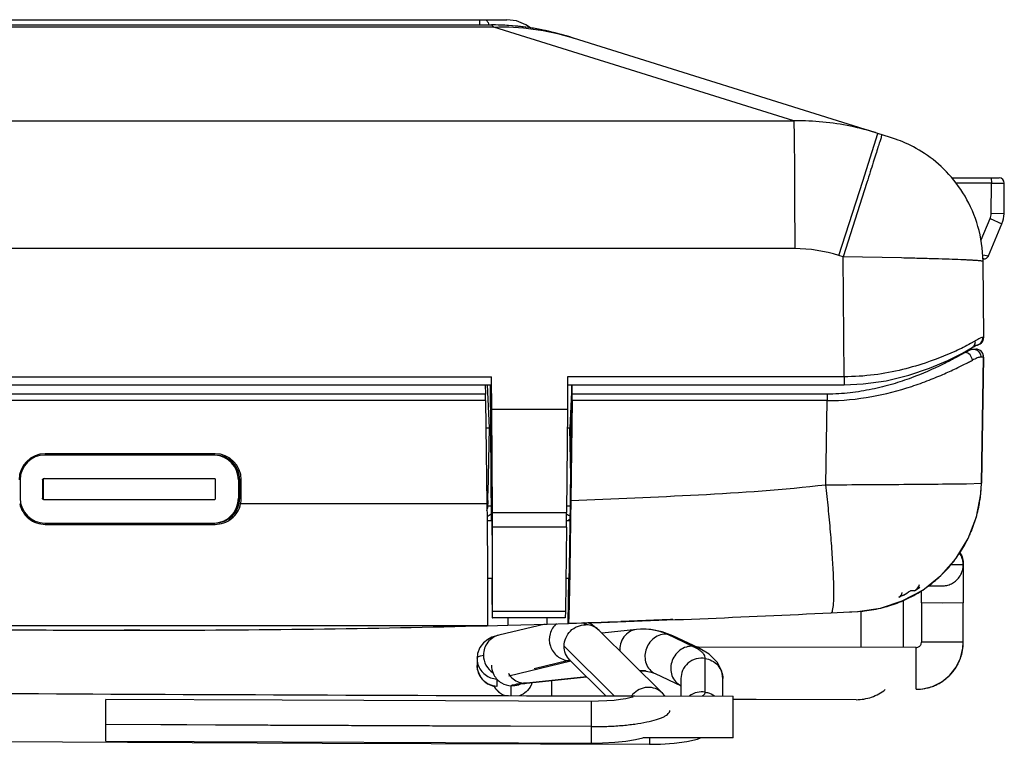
# Model space of a CAD drawing. Header units: inches. Extents: x 0 to 17, y 0 to 11.
# Tile 2 of 30: x 4.924 to 5.671, y 1.521 to 2.07. Entities that reach past the tile are written whole.
import ezdxf

# ---------------------------------------------------------------- set-up
doc = ezdxf.new("R2010")
doc.units = ezdxf.units.IN
doc.header["$LTSCALE"] = 0.935
doc.header["$MEASUREMENT"] = 0
doc.layers.get('0').update_dxf_attribs({"linetype": 'CONTINUOUS'})

msp = doc.modelspace()

# ---------------------------------------------------------------- linework, layer by layer
at = {"color": 7, "linetype": 'CONTINUOUS'}
for p, q in [((4.69929, 2.07033), (5.29331, 2.07033)), ((5.27261, 2.07033), (5.27273, 2.06636)), ((4.71827, 2.06636), (5.28171, 2.06636)), ((5.28362, 2.06476), (4.7186, 2.06476)), ((5.28171, 2.06636), (5.28259, 2.06567)), ((5.51113, 1.99357), (5.28362, 2.06476)), ((5.32264, 2.06208), (5.32238, 2.06213)), ((5.34409, 2.05634), (5.34048, 2.05746)), ((5.34271, 2.05677), (5.34409, 2.05633)), ((5.57356, 1.98453), (5.34409, 2.05634)), ((4.50257, 1.99357), (5.51113, 1.99357)), ((5.5636, 1.9479), (5.57503, 1.98406)), ((5.5837, 1.98127), (5.57503, 1.98406)), ((5.63122, 1.9503), (5.66697, 1.9503)), ((5.66107, 1.9503), (5.6611, 1.94633)), ((5.54545, 1.89138), (5.5636, 1.9479)), ((5.56665, 1.94692), (5.54855, 1.89038)), ((5.6611, 1.94633), (5.63442, 1.94633)), ((5.6609, 1.92316), (5.6611, 1.94633)), ((5.6611, 1.94633), (5.67094, 1.9463)), ((5.67073, 1.92307), (5.67094, 1.9463)), ((5.67094, 1.9463), (5.67094, 1.94633)), ((5.67073, 1.92307), (5.6609, 1.92316)), ((5.65331, 1.90322), (5.66012, 1.9194)), ((5.65894, 1.89123), (5.66918, 1.91555)), ((5.66012, 1.9194), (5.66918, 1.91555)), ((5.51187, 1.89664), (4.50332, 1.89664)), ((5.54855, 1.89038), (5.54545, 1.89138)), ((5.54936, 1.79941), (5.54855, 1.89038)), ((5.59299, 1.88952), (5.54855, 1.89038)), ((5.65462, 1.89189), (5.65894, 1.89123)), ((5.65528, 1.8888), (5.65476, 1.8888)), ((5.65532, 1.82933), (5.6548, 1.88697)), ((5.64845, 1.82635), (5.64537, 1.82458)), ((5.65475, 1.82933), (5.65532, 1.82933)), ((5.64653, 1.82154), (5.64653, 1.82154)), ((4.73338, 1.79336), (5.28174, 1.79336)), ((4.73344, 1.79941), (5.28178, 1.79941)), ((5.27856, 1.79336), (5.27998, 1.76077)), ((5.2809, 1.79335), (5.28163, 1.69001)), ((5.28193, 1.77449), (5.28175, 1.79941)), ((5.33954, 1.79941), (5.33937, 1.77449)), ((5.33944, 1.79336), (5.54931, 1.79336)), ((5.54936, 1.79941), (5.33951, 1.79941)), ((5.34274, 1.79336), (5.34132, 1.76074)), ((5.54936, 1.79941), (5.54931, 1.79336)), ((5.3394, 1.77449), (5.28189, 1.77449)), ((5.28245, 1.69648), (5.28193, 1.77449)), ((5.33937, 1.77449), (5.3388, 1.69648)), ((5.34188, 1.76074), (5.34264, 1.77792)), ((5.27763, 1.76074), (5.27998, 1.76077)), ((5.27998, 1.76077), (5.27912, 1.71106)), ((5.27995, 1.76078), (5.28113, 1.76079)), ((5.33927, 1.76077), (5.34132, 1.76074)), ((5.34132, 1.76074), (5.34188, 1.76074)), ((5.34197, 1.72361), (5.34132, 1.76074)), ((5.3422, 1.74262), (5.34188, 1.76074)), ((5.34188, 1.76074), (5.34241, 1.76073)), ((5.07188, 1.74), (4.94293, 1.74)), ((4.92408, 1.72116), (4.92408, 1.70727)), ((4.94096, 1.72116), (4.94096, 1.70727)), ((4.94154, 1.72116), (4.94096, 1.72116)), ((4.94154, 1.72116), (4.94154, 1.70727)), ((4.94195, 1.72215), (5.07148, 1.72215)), ((5.07247, 1.70727), (5.07247, 1.72116)), ((5.08975, 1.72116), (5.09073, 1.72116)), ((5.08975, 1.72116), (5.08975, 1.70727)), ((5.09073, 1.70727), (5.09073, 1.72116)), ((5.27816, 1.71108), (5.27912, 1.71106)), ((4.94096, 1.70727), (4.94154, 1.70727)), ((4.94195, 1.70628), (5.07148, 1.70628)), ((5.08975, 1.70727), (5.09073, 1.70727)), ((5.27901, 1.70548), (5.27873, 1.69967)), ((5.28245, 1.69648), (5.3388, 1.69648)), ((5.27838, 1.69332), (5.28161, 1.69535)), ((5.28199, 1.69001), (5.2784, 1.69001)), ((5.28199, 1.69001), (5.28232, 1.66819)), ((5.34154, 1.69001), (5.33875, 1.69001)), ((4.94293, 1.68842), (5.07188, 1.68842)), ((5.33871, 1.68541), (5.28251, 1.68541)), ((5.28258, 1.62163), (5.28251, 1.68541)), ((5.33871, 1.68541), (5.33788, 1.62163)), ((5.28232, 1.66819), (5.28229, 1.64636)), ((5.63905, 1.66137), (5.63976, 1.65667)), ((5.63888, 1.65665), (5.63, 1.65661)), ((5.63976, 1.65667), (5.63888, 1.65665)), ((5.63974, 1.65578), (5.63976, 1.65667)), ((5.63976, 1.65746), (5.63976, 1.65667)), ((5.63977, 1.65746), (5.63977, 1.65667)), ((5.63977, 1.65667), (5.63977, 1.62777)), ((5.63978, 1.65737), (5.63978, 1.65746)), ((5.28229, 1.64636), (5.27878, 1.64636)), ((5.34088, 1.64636), (5.33829, 1.64636)), ((5.60802, 1.62776), (5.60802, 1.63709)), ((5.61293, 1.64075), (5.62166, 1.64077)), ((5.62166, 1.64077), (5.6235, 1.64078)), ((5.6235, 1.64078), (5.62395, 1.64079)), ((5.59415, 1.62961), (5.59418, 1.59404)), ((5.28245, 1.61641), (5.28258, 1.62163)), ((5.28258, 1.62163), (5.33788, 1.62163)), ((5.33788, 1.62163), (5.33769, 1.61641)), ((5.56244, 1.59406), (5.56241, 1.62177)), ((5.62391, 1.62773), (5.60802, 1.62776)), ((5.60804, 1.62776), (5.60806, 1.59802)), ((5.63977, 1.62777), (5.62391, 1.62773)), ((5.63981, 1.59803), (5.63978, 1.62777)), ((5.33769, 1.61641), (5.28245, 1.61641)), ((5.32243, 1.61174), (5.28745, 1.60343)), ((5.35127, 1.61285), (5.3531, 1.61121)), ((5.35413, 1.61117), (5.35234, 1.61278)), ((5.41146, 1.55943), (5.3636, 1.60693)), ((5.39189, 1.60764), (5.36567, 1.60487)), ((5.3919, 1.60765), (5.39189, 1.60765)), ((5.40134, 1.60775), (5.40118, 1.60776)), ((5.40215, 1.60768), (5.40118, 1.60776)), ((5.28745, 1.60343), (5.28745, 1.60343)), ((5.41499, 1.60401), (5.41936, 1.60286)), ((5.43461, 1.59485), (5.41499, 1.60401)), ((5.43898, 1.5937), (5.41936, 1.60286)), ((5.37492, 1.55731), (5.33691, 1.59504)), ((5.43461, 1.59486), (5.43898, 1.5937)), ((5.4386, 1.5927), (5.43461, 1.59486)), ((5.43898, 1.59419), (5.43794, 1.59419)), ((5.43898, 1.59418), (5.43794, 1.59418)), ((5.6041, 1.59404), (5.43898, 1.59418)), ((5.43898, 1.5937), (5.43899, 1.5937)), ((5.60412, 1.5623), (5.6041, 1.59404)), ((5.60774, 1.59643), (5.60806, 1.59802)), ((5.63981, 1.59803), (5.60806, 1.59802)), ((5.6344, 1.59801), (5.62169, 1.598)), ((5.63919, 1.59802), (5.6344, 1.59801)), ((5.63981, 1.59803), (5.63919, 1.59802)), ((5.27081, 1.58596), (5.27081, 1.5803)), ((5.34031, 1.58411), (5.31411, 1.57788)), ((5.34127, 1.58447), (5.34125, 1.58449)), ((5.34127, 1.58447), (5.36861, 1.55733)), ((5.34136, 1.58429), (5.34145, 1.5843)), ((5.34136, 1.58429), (5.34145, 1.58429)), ((5.444, 1.56012), (5.44398, 1.58569)), ((5.63433, 1.579), (5.63773, 1.58599)), ((5.27113, 1.57715), (5.27081, 1.58029)), ((5.29491, 1.57261), (5.34196, 1.58379)), ((5.62949, 1.57289), (5.63433, 1.579)), ((5.28583, 1.57006), (5.28583, 1.56445)), ((5.30598, 1.56692), (5.35386, 1.57198)), ((5.30845, 1.56694), (5.35407, 1.57177)), ((5.3947, 1.57606), (5.39532, 1.57613)), ((5.39532, 1.57612), (5.39531, 1.57612)), ((5.39532, 1.57625), (5.39538, 1.57626)), ((5.39532, 1.57612), (5.39538, 1.57612)), ((5.39811, 1.5762), (5.39879, 1.57615)), ((5.39864, 1.57616), (5.39879, 1.57615)), ((5.39864, 1.57616), (5.39921, 1.57611)), ((5.40598, 1.57414), (5.4256, 1.56498)), ((5.42556, 1.57047), (5.42557, 1.55716)), ((5.45731, 1.55707), (5.45731, 1.57042)), ((5.62343, 1.56797), (5.62949, 1.57289)), ((5.29678, 1.55755), (5.29677, 1.56486)), ((5.30317, 1.5666), (5.30598, 1.56693)), ((5.30373, 1.56731), (5.30598, 1.56693)), ((5.30843, 1.56695), (5.30598, 1.56693)), ((5.30844, 1.56695), (5.30843, 1.56695)), ((5.32736, 1.56894), (5.32737, 1.55746)), ((5.60412, 1.5623), (5.60901, 1.56263)), ((5.60901, 1.56263), (5.61648, 1.5645)), ((5.61648, 1.5645), (5.62343, 1.56797)), ((4.98914, 1.523), (4.98911, 1.55456)), ((5.41146, 1.55943), (5.41145, 1.55944)), ((5.46528, 1.52532), (5.46525, 1.55704)), ((5.5585, 1.55439), (5.46525, 1.5545)), ((5.35761, 1.5214), (5.35759, 1.5531)), ((5.3576, 1.53392), (4.98913, 1.53546)), ((5.40179, 1.52553), (5.40179, 1.52054)), ((4.8766, 1.52286), (5.15319, 1.52145)), ((5.15319, 1.52145), (5.40179, 1.52054))]:
    msp.add_line(p, q, dxfattribs=at)
at = {"color": 6, "linetype": 'CONTINUOUS'}
for p, q in [((5.64116, 1.81786), (5.64023, 1.81786)), ((5.64116, 1.81786), (5.64372, 1.81926)), ((5.64372, 1.81926), (5.64572, 1.82007)), ((5.6445, 1.82035), (5.64928, 1.82035)), ((5.64572, 1.82007), (5.64681, 1.82032)), ((5.64681, 1.82032), (5.64729, 1.82035)), ((5.6514, 1.81996), (5.64928, 1.82035)), ((5.65523, 1.8143), (5.65487, 1.81644)), ((5.65523, 1.81431), (5.65313, 1.81431)), ((5.65523, 1.81431), (5.65355, 1.71869)), ((5.65356, 1.71868), (5.65523, 1.81431)), ((5.65523, 1.81431), (5.65523, 1.81431)), ((5.27704, 1.7934), (5.27722, 1.78631)), ((5.34176, 1.70709), (5.34282, 1.79336)), ((5.34302, 1.78631), (5.34301, 1.7934)), ((5.27722, 1.78631), (4.73796, 1.78631)), ((5.5366, 1.78631), (5.34302, 1.78631)), ((5.5366, 1.78631), (5.53662, 1.78135)), ((5.2773, 1.78135), (4.73792, 1.78135)), ((5.2773, 1.78135), (5.27826, 1.70297)), ((5.34298, 1.78135), (5.34205, 1.70557)), ((5.53662, 1.78135), (5.34298, 1.78135)), ((5.5355, 1.71743), (5.53662, 1.78135)), ((5.07208, 1.741), (4.94313, 1.741)), ((5.09192, 1.70727), (5.09192, 1.72116)), ((5.64227, 1.71829), (5.65356, 1.71868)), ((5.65356, 1.71868), (5.65355, 1.71869)), ((5.34205, 1.7056), (5.34186, 1.69131)), ((5.27826, 1.70296), (5.09145, 1.70296)), ((5.27826, 1.70297), (5.27839, 1.69133)), ((5.27839, 1.69133), (5.27875, 1.65126)), ((5.34084, 1.68998), (5.34085, 1.6914)), ((5.34116, 1.6914), (5.34114, 1.69001)), ((5.34154, 1.6914), (5.34116, 1.6914)), ((5.34184, 1.68988), (5.34126, 1.65274)), ((5.34127, 1.66819), (5.34154, 1.69084)), ((5.34186, 1.69131), (5.34184, 1.68988)), ((4.94312, 1.68743), (5.07207, 1.68743)), ((5.34078, 1.64438), (5.34127, 1.66819)), ((5.27875, 1.65126), (5.27876, 1.65031)), ((5.34125, 1.65207), (5.34116, 1.64732)), ((5.34126, 1.65274), (5.34125, 1.65207)), ((5.27876, 1.65031), (5.27879, 1.64525)), ((5.27879, 1.64525), (5.27879, 1.6443)), ((5.33999, 1.61227), (5.34041, 1.64633)), ((5.34114, 1.6462), (5.3411, 1.64413)), ((5.34116, 1.64732), (5.34114, 1.6462)), ((5.60276, 1.63694), (5.59963, 1.63694)), ((5.60276, 1.63694), (5.60692, 1.63969)), ((5.59086, 1.63214), (5.59123, 1.63234)), ((5.59123, 1.63214), (5.59086, 1.63214)), ((5.59112, 1.63229), (5.59105, 1.63224)), ((5.59435, 1.63378), (5.59123, 1.63214)), ((5.55334, 1.62104), (5.5601, 1.62139)), ((5.29414, 1.61641), (5.2942, 1.61094)), ((5.32398, 1.61179), (5.32404, 1.61641)), ((5.41771, 1.61511), (5.38003, 1.61371)), ((5.41938, 1.61519), (5.41771, 1.61511)), ((5.53955, 1.62034), (5.55334, 1.62104)), ((5.55339, 1.62104), (5.55517, 1.62113)), ((5.2786, 1.61053), (4.73504, 1.61053)), ((5.0031, 1.60746), (5.01491, 1.60746)), ((5.0031, 1.60708), (5.01491, 1.60708)), ((5.27849, 1.61053), (5.2942, 1.61094)), ((5.2942, 1.61094), (5.32398, 1.61179)), ((5.32398, 1.61179), (5.33999, 1.61227)), ((5.33999, 1.61227), (5.34012, 1.61227)), ((5.39056, 1.55727), (5.46525, 1.55704)), ((5.39056, 1.55719), (5.46525, 1.55704)), ((5.46528, 1.52532), (5.39672, 1.52555)), ((5.46528, 1.52532), (5.39672, 1.52547))]:
    msp.add_line(p, q, dxfattribs=at)
at = {"color": 7, "linetype": 'CONTINUOUS'}
for points in [[(5.31142, 2.06411), (5.3079, 2.06651), (5.30085, 2.06936), (5.29331, 2.07033)], [(5.30583, 2.06489), (5.3018, 2.06534), (5.29767, 2.06572), (5.29345, 2.06601), (5.28913, 2.06622), (5.28474, 2.06634), (5.28171, 2.06636)], [(5.3243, 2.06173), (5.32085, 2.06246), (5.31727, 2.06315), (5.31357, 2.06378), (5.30975, 2.06437), (5.30583, 2.06489)], [(5.32265, 2.06208), (5.32251, 2.06212), (5.32238, 2.06214)], [(5.34048, 2.05746), (5.33879, 2.05797), (5.33646, 2.05866), (5.33374, 2.05942), (5.33078, 2.06019), (5.32763, 2.06097), (5.3243, 2.06173)], [(5.6548, 1.88697), (5.65471, 1.89043), (5.65451, 1.89385), (5.65418, 1.89723), (5.65375, 1.90056), (5.65321, 1.90385), (5.65256, 1.9071), (5.65181, 1.91029), (5.65097, 1.91344), (5.65003, 1.91652), (5.649, 1.91955), (5.64788, 1.92252), (5.64668, 1.92542), (5.6454, 1.92826), (5.64404, 1.93104), (5.64261, 1.93375), (5.64111, 1.93639), (5.63955, 1.93896), (5.63792, 1.94146), (5.63623, 1.94389), (5.63449, 1.94625), (5.63269, 1.94853), (5.63084, 1.95075), (5.62895, 1.95289), (5.62701, 1.95495), (5.62504, 1.95694), (5.62303, 1.95886), (5.62098, 1.9607), (5.61892, 1.96246), (5.61683, 1.96415), (5.61472, 1.96575), (5.61261, 1.96728), (5.61049, 1.96873), (5.60837, 1.9701), (5.60626, 1.97139), (5.60415, 1.9726), (5.60207, 1.97374), (5.6, 1.9748), (5.59796, 1.9758), (5.59595, 1.97672), (5.59399, 1.97756), (5.59211, 1.97833), (5.59027, 1.97904), (5.58837, 1.97973), (5.58688, 1.98024), (5.58599, 1.98053), (5.5837, 1.98127)], [(5.65528, 1.8888), (5.65636, 1.88895), (5.65736, 1.88939), (5.6582, 1.89008), (5.65883, 1.89098), (5.65894, 1.89123)], [(5.65798, 1.89138), (5.65871, 1.89126), (5.65894, 1.89123)], [(5.64653, 1.82154), (5.64748, 1.82213), (5.64885, 1.82293), (5.6497, 1.82337), (5.64989, 1.82346)], [(5.54931, 1.79336), (5.56378, 1.79398), (5.58138, 1.79642), (5.59848, 1.80054), (5.61425, 1.80583), (5.62801, 1.81164), (5.6392, 1.81725), (5.64653, 1.82154)], [(5.62395, 1.64079), (5.62416, 1.64079), (5.62443, 1.6408), (5.6249, 1.64083), (5.6256, 1.64089), (5.62638, 1.64099), (5.62722, 1.64115), (5.62811, 1.64136), (5.629, 1.64164), (5.62987, 1.64196), (5.63074, 1.64234), (5.63159, 1.64278), (5.63242, 1.64328), (5.63323, 1.64383), (5.63402, 1.64444), (5.63477, 1.6451), (5.63549, 1.64582), (5.63617, 1.6466), (5.6368, 1.64744), (5.63739, 1.64833), (5.63793, 1.64926), (5.6384, 1.65025), (5.63882, 1.65128), (5.63917, 1.65235), (5.63944, 1.65346), (5.63963, 1.65461), (5.63974, 1.65578)], [(5.36361, 1.60692), (5.35754, 1.61178), (5.35526, 1.61279)], [(5.40134, 1.60775), (5.39919, 1.60789), (5.39483, 1.60787), (5.39189, 1.60765)], [(5.41936, 1.60286), (5.41131, 1.6059), (5.40215, 1.60768)], [(5.28745, 1.60343), (5.28474, 1.6027), (5.28194, 1.6017), (5.27897, 1.60017), (5.27574, 1.59764), (5.27295, 1.594), (5.27121, 1.5895), (5.27081, 1.58596)], [(5.45731, 1.57042), (5.45648, 1.5761), (5.45309, 1.58297), (5.44697, 1.58903), (5.43898, 1.5937)], [(5.62169, 1.598), (5.61351, 1.598), (5.61056, 1.598), (5.6087, 1.59801), (5.60806, 1.59802)], [(5.63773, 1.58599), (5.63952, 1.59347), (5.63981, 1.59803)], [(5.34088, 1.58486), (5.34075, 1.58494), (5.34125, 1.58449)], [(5.27081, 1.58029), (5.27099, 1.5779), (5.27206, 1.57415), (5.27388, 1.57092), (5.27619, 1.56836), (5.27872, 1.56651), (5.28117, 1.56531), (5.28332, 1.56461), (5.28398, 1.56447)], [(5.39532, 1.57612), (5.39651, 1.5762), (5.39811, 1.5762)], [(5.39921, 1.57611), (5.40307, 1.57528), (5.40598, 1.57414)], [(5.28398, 1.56447), (5.28466, 1.5631), (5.28777, 1.55981), (5.29097, 1.5578), (5.29159, 1.55757)], [(5.30345, 1.56626), (5.3034, 1.56625), (5.30393, 1.56635), (5.30516, 1.56655), (5.30702, 1.56679), (5.30844, 1.56695)], [(5.35759, 1.5531), (5.24693, 1.55345), (5.12306, 1.55395), (4.98911, 1.55456)], [(5.38923, 1.5564), (5.38907, 1.55635), (5.38682, 1.55574), (5.38366, 1.55507), (5.37965, 1.55443), (5.37484, 1.55387), (5.36926, 1.55343), (5.363, 1.55316), (5.35759, 1.5531)], [(5.41338, 1.5572), (5.41331, 1.55732), (5.41145, 1.55944)], [(5.5585, 1.55439), (5.48264, 1.55447), (5.46525, 1.55451)], [(5.3576, 1.53392), (5.23691, 1.53433), (5.11403, 1.53486), (4.98913, 1.53546)], [(5.35761, 1.5214), (5.36595, 1.52153), (5.37529, 1.52207), (5.3837, 1.52298), (5.39107, 1.52419), (5.39672, 1.52555)], [(5.40179, 1.52054), (5.41006, 1.52069), (5.42048, 1.5214), (5.43012, 1.52272), (5.43809, 1.52453), (5.44051, 1.5254)], [(4.98914, 1.523), (5.12308, 1.52233), (5.24696, 1.52179), (5.35761, 1.5214)]]:
    msp.add_lwpolyline(points, dxfattribs=at)
at = {"color": 6, "linetype": 'CONTINUOUS'}
for points in [[(5.5595, 1.62136), (5.57688, 1.62381), (5.59355, 1.62929), (5.60899, 1.63761), (5.62273, 1.64853), (5.63432, 1.6617), (5.64342, 1.67671), (5.64973, 1.69307), (5.65305, 1.7103), (5.65356, 1.71868)], [(5.5925, 1.63372), (5.59225, 1.63333), (5.59197, 1.63299), (5.59167, 1.63269), (5.59137, 1.63245), (5.59112, 1.63229)], [(5.40799, 1.61474), (5.39029, 1.61409), (5.38003, 1.61371)], [(5.41811, 1.61513), (5.41423, 1.61498), (5.40799, 1.61474)]]:
    msp.add_lwpolyline(points, dxfattribs=at)
at = {"color": 7, "linetype": 'CONTINUOUS'}
for centre, radius, start, end in [((5.28165, 1.86889), 0.19747, 83.99059, 89.98204), ((5.24227, 2.01882), 0.06181, 48.01162, 49.28732), ((5.28136, 1.86573), 0.20064, 78.203, 84.00257), ((5.28205, 1.86886), 0.19743, 72.21926, 78.13613), ((5.51427, 1.79458), 0.19901, 89.12694, 90.90403), ((5.51105, 1.78487), 0.20921, 72.19195, 72.61709), ((5.66697, 1.94633), 0.00397, 0.0003, 89.99979), ((5.65098, 1.92325), 0.00992, 337.16668, 359.49885), ((5.6509, 1.92324), 0.01984, 337.16505, 359.50045), ((5.51168, 1.78564), 0.111, 72.28869, 89.9004), ((5.61995, 1.87316), 0.0548, 301.33802, 301.92976), ((5.64936, 1.82928), 0.00595, 270.00006, 0.44849), ((4.94293, 1.72116), 0.01885, 90.00124, 180.00077), ((5.07188, 1.72116), 0.01885, 359.99923, 89.99876), ((5.0709, 1.72116), 0.01885, 359.99921, 87.03329), ((4.21576, 1.72955), 1.06352, 358.70312, 359.00418), ((4.94293, 1.70727), 0.01885, 179.99912, 269.99866), ((5.07188, 1.70727), 0.01885, 270.00134, 0.00088), ((5.0709, 1.70727), 0.01885, 272.9667, 0.00079), ((5.26891, 1.70133), 0.00995, 340.75911, 350.39188), ((5.29345, 0.97399), 0.72731, 90.9439, 91.14901), ((5.32061, 0.58514), 1.11621, 88.91568, 89.06119), ((5.35514, 1.71734), 0.02731, 233.15474, 237.20597), ((5.35296, 1.71398), 0.0233, 237.23918, 240.71197), ((5.62358, 1.6573), 0.01622, 15.26477, 33.4213), ((5.62382, 1.65663), 0.01595, 17.27634, 35.15639), ((5.62392, 1.65742), 0.01586, 14.54799, 15.18942), ((5.35308, 1.59575), 0.01546, 86.09941, 89.90486), ((5.35331, 1.59657), 0.0146, 45.20759, 53.62279), ((5.39811, 1.57), 0.03789, 77.04761, 85.10856), ((5.39777, 1.56842), 0.0395, 74.51127, 77.07278), ((5.42622, 1.57318), 0.02312, 54.10619, 57.62561), ((5.60394, 1.59802), 0.03586, 344.01004, 349.92242), ((5.60421, 1.59798), 0.03559, 349.91464, 0.0715), ((5.3424, 1.57538), 0.00897, 96.63336, 103.45414), ((5.34137, 1.59907), 0.01501, 265.98096, 268.58829), ((5.34137, 1.59913), 0.01507, 268.58741, 269.89045), ((5.34137, 1.59917), 0.0151, 269.89039, 271.0484), ((5.60416, 1.59798), 0.03564, 331.23085, 337.2836), ((5.60421, 1.59795), 0.03559, 337.30366, 344.01247), ((5.28661, 1.58035), 0.0158, 191.68465, 198.24695), ((5.60402, 1.59803), 0.03579, 318.56476, 324.60982), ((5.60389, 1.59813), 0.03595, 324.60828, 331.23178), ((5.28688, 1.58044), 0.01609, 198.25481, 206.39981), ((5.28696, 1.58048), 0.01618, 206.39532, 211.32378), ((5.28673, 1.58033), 0.01591, 211.30437, 221.50923), ((5.28639, 1.58005), 0.01547, 221.55034, 224.78919), ((5.28676, 1.58605), 0.01602, 249.52918, 266.66993), ((5.30881, 1.58264), 0.01638, 210.19038, 215.71091), ((5.39615, 1.54512), 0.03115, 91.52866, 92.7651), ((5.39393, 1.58921), 0.01316, 273.13553, 275.98921), ((5.39615, 1.54508), 0.03118, 85.41098, 91.40792), ((5.60407, 1.59807), 0.03578, 305.71686, 311.76143), ((5.60432, 1.59778), 0.0354, 311.77204, 318.55486), ((5.29769, 1.57237), 0.01597, 209.85391, 213.93045), ((5.29776, 1.57217), 0.01571, 333.00183, 342.10946), ((5.60413, 1.59787), 0.03557, 269.98672, 280.39947), ((5.60409, 1.59813), 0.03584, 280.39153, 286.29537), ((5.60417, 1.59787), 0.03556, 286.29307, 293.02034), ((5.60413, 1.59793), 0.03563, 293.04038, 299.08839), ((5.60398, 1.59819), 0.03594, 299.08748, 305.71837), ((5.40107, 1.54743), 0.0163, 138.45745, 142.44277)]:
    msp.add_arc(centre, radius, start, end, dxfattribs=at)
at = {"color": 6, "linetype": 'CONTINUOUS'}
for centre, radius, start, end in [((5.64928, 1.8144), 0.00595, 359.12207, 90), ((5.6493, 1.81446), 0.00589, 62.9005, 69.20586), ((5.64926, 1.81437), 0.00599, 48.08139, 62.8659), ((5.64929, 1.81442), 0.00593, 41.06764, 48.05199), ((5.64925, 1.81438), 0.00599, 26.1094, 41.0378), ((5.64933, 1.81443), 0.00589, 19.97845, 26.07335), ((5.51732, 2.05384), 0.27432, 297.47822, 298.13632), ((4.94313, 1.72115), 0.01984, 90.00499, 179.99301), ((5.07202, 1.70728), 0.0199, 347.48194, 359.97732), ((-0.93714, 1.78402), 6.27938, 359.149802, 359.298115), ((5.55298, 1.7207), 0.1006, 345.57085, 349.2999), ((5.55449, 1.72036), 0.09906, 322.80121, 334.16785), ((5.55466, 1.7203), 0.09888, 334.15769, 335.9383), ((5.55397, 1.72074), 0.09971, 319.60668, 322.80776), ((5.55443, 1.72036), 0.09911, 311.42197, 319.60002), ((5.55407, 1.72079), 0.09967, 307.3693, 311.41732), ((5.54783, 1.71768), 0.09593, 299.00574, 302.68144), ((5.55446, 1.72027), 0.09902, 299.88909, 307.36752), ((5.55465, 1.71988), 0.09859, 287.86941, 295.74258), ((5.58905, 1.63568), 0.00398, 297.13182, 300.15535), ((5.58903, 1.63569), 0.00399, 300.20757, 317.61045), ((5.55433, 1.72049), 0.09928, 295.75787, 299.89469), ((5.55452, 1.71755), 0.09632, 272.95848, 273.31337), ((5.55417, 1.72134), 0.10012, 284.3055, 287.87535), ((5.00745, 12.30171), 10.69461, 271.782557, 272.851902), ((5.00682, 12.31957), 10.71249, 269.389264, 269.999998), ((5.00684, 12.31229), 10.70521, 269.518315, 269.979982), ((5.00682, 12.31991), 10.71283, 270.043254, 271.453753), ((5.0068, 12.31918), 10.7121, 270.043381, 271.453974), ((5.00308, 12.32025), 10.71317, 271.802152, 272.016405)]:
    msp.add_arc(centre, radius, start, end, dxfattribs=at)
for centre, major_axis, ratio, start_param, end_param in [((5.27725, 1.7814), (-0.00007, 0.00595), 0.008379, -1.579625, -0.601752), ((5.34293, 1.7814), (0.00007, 0.00595), 0.008379, -1.579421, -0.601547), ((5.07208, 1.72116), (0.01057, 0.01679), 0.999919, -1.009234, 0.561562)]:
    msp.add_ellipse(centre, major_axis=major_axis, ratio=ratio, start_param=start_param, end_param=end_param, dxfattribs=at)
at = {"color": 7, "linetype": 'CONTINUOUS'}
for centre, major_axis, start_param, end_param in [((5.28194, 1.69842), (-0.00042, 0.05952), -1.79132, -1.603515), ((5.33831, 1.69842), (0.00042, 0.05952), -1.791203, -1.603398)]:
    msp.add_ellipse(centre, major_axis=major_axis, ratio=0.00838, start_param=start_param, end_param=end_param, dxfattribs=at)
for points, knots in [([(5.27704, 2.07033), (5.27762, 2.07033), (5.27851, 2.06942), (5.27924, 2.06798), (5.27963, 2.06694), (5.27982, 2.06636)], [0, 0, 0, 0, 0.347846, 0.633211, 1, 1, 1, 1]), ([(5.28362, 2.06476), (5.2936, 2.0651), (5.31362, 2.0641), (5.3332, 2.05975), (5.3427, 2.05677)], [0, 0, 0, 0, 0.500678, 1, 1, 1, 1]), ([(5.51113, 1.99357), (5.51122, 1.99242), (5.5113, 1.98907), (5.51145, 1.98256), (5.51156, 1.97318), (5.51167, 1.96123), (5.51175, 1.94712), (5.51184, 1.92534), (5.51187, 1.90832), (5.51187, 1.89664)], [0, 0, 0, 0, 0.03576, 0.103674, 0.201518, 0.326096, 0.473333, 0.638387, 1, 1, 1, 1]), ([(5.57311, 1.98467), (5.5686, 1.98607), (5.55038, 1.99102), (5.53145, 1.99335), (5.5173, 1.99357)], [0, 0, 0, 0, 0.250282, 1, 1, 1, 1]), ([(5.57805, 1.98309), (5.57799, 1.98311), (5.57788, 1.98314), (5.57774, 1.98301), (5.5777, 1.9828), (5.57765, 1.98238), (5.57761, 1.98164), (5.57737, 1.98055), (5.57695, 1.9792), (5.57615, 1.97685), (5.57496, 1.9732), (5.57336, 1.968), (5.57139, 1.96179), (5.56911, 1.95466), (5.5675, 1.94959), (5.56665, 1.94692)], [0, 0, 0, 0, 0.004575, 0.008256, 0.013458, 0.020859, 0.042089, 0.071235, 0.108314, 0.153372, 0.266872, 0.410291, 0.581812, 0.779213, 1, 1, 1, 1]), ([(5.6548, 1.88697), (5.6548, 1.887), (5.65469, 1.88706), (5.6545, 1.88711), (5.65415, 1.88718), (5.65344, 1.88728), (5.65221, 1.8874), (5.65035, 1.88755), (5.64798, 1.8877), (5.64509, 1.88786), (5.64172, 1.88802), (5.6363, 1.88825), (5.62846, 1.88854), (5.61786, 1.88888), (5.60586, 1.88921), (5.59741, 1.88942), (5.59299, 1.88952)], [0, 0, 0, 0, 0.001499, 0.004933, 0.010473, 0.018146, 0.039897, 0.070119, 0.108657, 0.155339, 0.209925, 0.27214, 0.418199, 0.59055, 0.785846, 1, 1, 1, 1]), ([(5.64537, 1.82458), (5.64167, 1.82256), (5.63305, 1.81834), (5.62421, 1.81461), (5.61918, 1.81272)], [0, 0, 0, 0, 0.439499, 1, 1, 1, 1]), ([(5.64653, 1.82154), (5.64677, 1.82169), (5.64768, 1.82238), (5.64834, 1.82339), (5.64863, 1.8242)], [0, 0, 0, 0, 0.242928, 1, 1, 1, 1]), ([(5.64883, 1.82333), (5.64901, 1.82333), (5.64978, 1.82336), (5.65054, 1.82355), (5.65108, 1.82377)], [0, 0, 0, 0, 0.238346, 1, 1, 1, 1]), ([(5.65475, 1.82933), (5.65445, 1.82933), (5.65371, 1.82914), (5.65173, 1.8283), (5.65013, 1.82736), (5.64893, 1.82665)], [0, 0, 0, 0, 0.138833, 0.351474, 1, 1, 1, 1]), ([(5.65108, 1.82377), (5.65217, 1.82423), (5.65409, 1.82582), (5.65476, 1.8282), (5.65475, 1.82933)], [0, 0, 0, 0, 0.511004, 1, 1, 1, 1]), ([(5.61918, 1.81272), (5.61723, 1.81199), (5.60888, 1.80898), (5.60033, 1.80651), (5.59374, 1.80482)], [0, 0, 0, 0, 0.233877, 1, 1, 1, 1]), ([(5.59374, 1.80482), (5.58666, 1.8031), (5.57194, 1.80044), (5.557, 1.79937), (5.54936, 1.79941)], [0, 0, 0, 0, 0.488081, 1, 1, 1, 1]), ([(4.94096, 1.72116), (4.94096, 1.72141), (4.94117, 1.72194), (4.9417, 1.72215), (4.94195, 1.72215)], [0, 0, 0, 0, 0.500006, 1, 1, 1, 1]), ([(4.94253, 1.72215), (4.94228, 1.72215), (4.94175, 1.72194), (4.94154, 1.72141), (4.94154, 1.72116)], [0, 0, 0, 0, 0.499994, 1, 1, 1, 1]), ([(5.07247, 1.72116), (5.07247, 1.72141), (5.07226, 1.72194), (5.07174, 1.72215), (5.07148, 1.72215)], [0, 0, 0, 0, 0.500006, 1, 1, 1, 1]), ([(4.94195, 1.70628), (4.9417, 1.70628), (4.94117, 1.70649), (4.94096, 1.70702), (4.94096, 1.70727)], [0, 0, 0, 0, 0.499994, 1, 1, 1, 1]), ([(4.94154, 1.70727), (4.94154, 1.70702), (4.94175, 1.70649), (4.94228, 1.70628), (4.94253, 1.70628)], [0, 0, 0, 0, 0.500006, 1, 1, 1, 1]), ([(5.07148, 1.70628), (5.07174, 1.70628), (5.07226, 1.70649), (5.07247, 1.70702), (5.07247, 1.70727)], [0, 0, 0, 0, 0.499994, 1, 1, 1, 1]), ([(5.28194, 1.64631), (5.28196, 1.64427), (5.28199, 1.64032), (5.28206, 1.63464), (5.28212, 1.62953), (5.28218, 1.62568), (5.28223, 1.623), (5.28226, 1.62131), (5.2823, 1.61986), (5.28233, 1.61866), (5.28236, 1.61772), (5.28239, 1.6171), (5.28241, 1.61674), (5.28242, 1.61656), (5.28244, 1.61648), (5.28244, 1.61641), (5.28245, 1.61641)], [0, 0, 0, 0, 0.20481, 0.396293, 0.569006, 0.717852, 0.781917, 0.838437, 0.886972, 0.927197, 0.95881, 0.98155, 0.989551, 0.995291, 0.998764, 1, 1, 1, 1]), ([(5.33114, 1.61212), (5.32996, 1.61113), (5.32789, 1.60874), (5.32535, 1.60301), (5.32553, 1.59477), (5.33026, 1.58802), (5.3357, 1.5849), (5.33878, 1.58421), (5.34032, 1.5841)], [0, 0, 0, 0, 0.124483, 0.249843, 0.50003, 0.750189, 0.875534, 1, 1, 1, 1]), ([(5.33691, 1.59504), (5.33691, 1.59713), (5.33778, 1.60138), (5.34141, 1.60674), (5.34677, 1.61035), (5.35102, 1.61121), (5.3531, 1.61121)], [0, 0, 0, 0, 0.248576, 0.500143, 0.751629, 1, 1, 1, 1]), ([(5.36197, 1.60832), (5.36085, 1.60915), (5.35833, 1.6105), (5.35554, 1.61108), (5.35413, 1.61117)], [0, 0, 0, 0, 0.497748, 1, 1, 1, 1]), ([(5.39189, 1.60765), (5.39005, 1.60745), (5.38631, 1.60621), (5.38196, 1.60219), (5.37949, 1.59689), (5.37911, 1.59308), (5.37922, 1.59127)], [0, 0, 0, 0, 0.244083, 0.503084, 0.760359, 1, 1, 1, 1]), ([(5.41499, 1.60401), (5.41444, 1.60427), (5.41227, 1.60523), (5.41002, 1.60602), (5.40832, 1.60649)], [0, 0, 0, 0, 0.254783, 1, 1, 1, 1]), ([(5.28745, 1.60343), (5.28579, 1.60303), (5.28257, 1.60166), (5.27872, 1.59811), (5.27623, 1.59347), (5.27566, 1.58998), (5.27566, 1.58824)], [0, 0, 0, 0, 0.247911, 0.496758, 0.747421, 1, 1, 1, 1]), ([(5.41499, 1.60401), (5.41335, 1.60415), (5.40979, 1.60376), (5.40489, 1.60126), (5.40101, 1.59713), (5.3987, 1.59218), (5.39795, 1.58694), (5.39883, 1.58171), (5.40153, 1.57705), (5.40442, 1.57487), (5.40598, 1.57414)], [0, 0, 0, 0, 0.116822, 0.246716, 0.381547, 0.509983, 0.627525, 0.751684, 0.878121, 1, 1, 1, 1]), ([(5.34125, 1.5845), (5.33988, 1.58585), (5.33766, 1.58917), (5.33691, 1.59309), (5.33691, 1.59504)], [0, 0, 0, 0, 0.49696, 1, 1, 1, 1]), ([(5.43461, 1.59486), (5.43296, 1.59499), (5.42941, 1.5946), (5.42451, 1.5921), (5.42063, 1.58797), (5.41831, 1.58302), (5.41756, 1.57777), (5.41844, 1.57255), (5.42115, 1.56788), (5.42404, 1.56571), (5.4256, 1.56498)], [0, 0, 0, 0, 0.116811, 0.246702, 0.38154, 0.509984, 0.627536, 0.751702, 0.878136, 1, 1, 1, 1]), ([(5.44398, 1.58569), (5.44397, 1.58679), (5.44327, 1.58857), (5.44156, 1.5905), (5.44042, 1.59144), (5.43978, 1.5919)], [0, 0, 0, 0, 0.428582, 0.691596, 1, 1, 1, 1]), ([(5.6041, 1.59404), (5.60486, 1.59404), (5.60641, 1.59449), (5.60744, 1.59574), (5.60774, 1.59643)], [0, 0, 0, 0, 0.500046, 1, 1, 1, 1]), ([(5.27081, 1.5859), (5.27081, 1.58612), (5.27105, 1.58648), (5.27152, 1.58682), (5.27232, 1.58725), (5.27372, 1.58775), (5.27495, 1.58807), (5.27566, 1.58824)], [0, 0, 0, 0, 0.119429, 0.205744, 0.314731, 0.606242, 1, 1, 1, 1]), ([(5.27081, 1.5859), (5.27081, 1.5843), (5.2713, 1.58109), (5.27345, 1.57672), (5.27681, 1.57319), (5.27965, 1.5716), (5.28115, 1.57104)], [0, 0, 0, 0, 0.249481, 0.499355, 0.74957, 1, 1, 1, 1]), ([(5.27566, 1.58824), (5.27566, 1.5856), (5.27701, 1.58024), (5.28075, 1.57617), (5.28295, 1.57473)], [0, 0, 0, 0, 0.500972, 1, 1, 1, 1]), ([(5.44398, 1.58569), (5.44175, 1.58605), (5.43696, 1.58581), (5.43062, 1.58249), (5.42649, 1.5769), (5.42557, 1.57252), (5.42556, 1.57047)], [0, 0, 0, 0, 0.250975, 0.516978, 0.771231, 1, 1, 1, 1]), ([(5.44398, 1.58569), (5.44573, 1.58541), (5.44928, 1.58422), (5.45372, 1.5807), (5.45663, 1.57585), (5.4573, 1.57218), (5.45731, 1.57042)], [0, 0, 0, 0, 0.243027, 0.501318, 0.7587, 1, 1, 1, 1]), ([(5.28172, 1.58067), (5.28172, 1.58006), (5.28188, 1.57745), (5.2827, 1.57489), (5.28366, 1.57314)], [0, 0, 0, 0, 0.236752, 1, 1, 1, 1]), ([(5.28583, 1.56446), (5.2839, 1.56456), (5.28004, 1.56552), (5.27678, 1.56778), (5.27541, 1.56915)], [0, 0, 0, 0, 0.499993, 1, 1, 1, 1]), ([(5.28366, 1.57314), (5.28497, 1.57073), (5.28885, 1.56666), (5.29418, 1.565), (5.29677, 1.56486)], [0, 0, 0, 0, 0.514007, 1, 1, 1, 1]), ([(5.2955, 1.57308), (5.29653, 1.57165), (5.299, 1.5692), (5.30215, 1.56772), (5.30373, 1.56731)], [0, 0, 0, 0, 0.517867, 1, 1, 1, 1]), ([(5.28444, 1.56346), (5.28488, 1.56279), (5.28685, 1.56029), (5.28959, 1.55841), (5.29179, 1.55754)], [0, 0, 0, 0, 0.25277, 1, 1, 1, 1]), ([(5.29677, 1.56486), (5.29677, 1.56506), (5.29742, 1.56549), (5.2986, 1.56582), (5.30065, 1.56626), (5.30224, 1.56648), (5.30317, 1.5666)], [0, 0, 0, 0, 0.089219, 0.279735, 0.583263, 1, 1, 1, 1]), ([(5.30406, 1.56619), (5.30346, 1.56593), (5.30114, 1.56506), (5.2986, 1.56476), (5.29677, 1.56486)], [0, 0, 0, 0, 0.260966, 1, 1, 1, 1]), ([(5.31176, 1.56504), (5.31087, 1.5633), (5.30841, 1.5601), (5.30494, 1.55806), (5.30309, 1.55738)], [0, 0, 0, 0, 0.497241, 1, 1, 1, 1]), ([(5.41145, 1.55944), (5.41, 1.56088), (5.40639, 1.56318), (5.40005, 1.56412), (5.39377, 1.56248), (5.39029, 1.55984), (5.38887, 1.55824)], [0, 0, 0, 0, 0.244985, 0.493071, 0.745257, 1, 1, 1, 1]), ([(5.5585, 1.55439), (5.56246, 1.55439), (5.57044, 1.55572), (5.57752, 1.55962), (5.58063, 1.56207)], [0, 0, 0, 0, 0.500078, 1, 1, 1, 1]), ([(5.444, 1.56012), (5.44199, 1.56045), (5.4377, 1.56033), (5.43375, 1.55857), (5.432, 1.55731)], [0, 0, 0, 0, 0.484537, 1, 1, 1, 1]), ([(5.44156, 1.55709), (5.44193, 1.55732), (5.44301, 1.55803), (5.444, 1.55923), (5.444, 1.56012)], [0, 0, 0, 0, 0.325674, 1, 1, 1, 1]), ([(5.444, 1.56012), (5.44459, 1.56003), (5.44705, 1.55949), (5.44938, 1.55837), (5.45092, 1.55724)], [0, 0, 0, 0, 0.239494, 1, 1, 1, 1]), ([(5.3576, 1.53392), (5.36147, 1.53391), (5.36907, 1.53404), (5.3801, 1.5347), (5.39027, 1.53579), (5.3992, 1.53726), (5.40567, 1.53883), (5.40994, 1.54029), (5.41245, 1.54138), (5.41445, 1.54251), (5.41592, 1.54368), (5.41687, 1.54492), (5.41711, 1.54584), (5.41711, 1.54626)], [0, 0, 0, 0, 0.185156, 0.363505, 0.528486, 0.67438, 0.796115, 0.846771, 0.890324, 0.926737, 0.956273, 0.979936, 1, 1, 1, 1])]:
    msp.add_open_spline(points, degree=3, knots=knots, dxfattribs=at)
for points in [[(5.64863, 1.8242), (5.6489, 1.82498), (5.649, 1.82583), (5.64893, 1.82665)], [(5.63713, 1.66623), (5.63808, 1.66478), (5.63881, 1.66315), (5.63926, 1.66147)], [(5.63926, 1.66147), (5.6396, 1.66017), (5.63978, 1.65881), (5.63977, 1.65746)], [(5.63977, 1.65755), (5.63977, 1.65885), (5.6396, 1.66015), (5.63928, 1.6614)]]:
    msp.add_open_spline(points, degree=3, dxfattribs=at)
at = {"color": 6, "linetype": 'CONTINUOUS'}
for points, knots in [([(5.64116, 1.81786), (5.63877, 1.81645), (5.63328, 1.8134), (5.61997, 1.80652), (5.60412, 1.79962), (5.58597, 1.79355), (5.57037, 1.78965), (5.55379, 1.78698), (5.54237, 1.78619), (5.5366, 1.78631)], [0, 0, 0, 0, 0.075569, 0.170513, 0.407037, 0.544001, 0.690117, 0.843154, 1, 1, 1, 1]), ([(5.64668, 1.81194), (5.64659, 1.8134), (5.64537, 1.81627), (5.64257, 1.81773), (5.64116, 1.81786)], [0, 0, 0, 0, 0.507815, 1, 1, 1, 1]), ([(5.64729, 1.82035), (5.64747, 1.82035), (5.64824, 1.82031), (5.64901, 1.82012), (5.64955, 1.81989)], [0, 0, 0, 0, 0.238788, 1, 1, 1, 1]), ([(5.64955, 1.81989), (5.65063, 1.81942), (5.65252, 1.8178), (5.65315, 1.81543), (5.65313, 1.81431)], [0, 0, 0, 0, 0.512776, 1, 1, 1, 1]), ([(5.53662, 1.78135), (5.5479, 1.78125), (5.56966, 1.78344), (5.59529, 1.79005), (5.61351, 1.79662), (5.62515, 1.80147), (5.63514, 1.80603), (5.64121, 1.80901), (5.64389, 1.81047)], [0, 0, 0, 0, 0.301876, 0.580807, 0.706229, 0.81951, 0.918195, 1, 1, 1, 1]), ([(5.65313, 1.81431), (5.65221, 1.8143), (5.64995, 1.8136), (5.64789, 1.81259), (5.64668, 1.81194)], [0, 0, 0, 0, 0.401476, 1, 1, 1, 1]), ([(5.65183, 1.70203), (5.6521, 1.70343), (5.65302, 1.70894), (5.65348, 1.71453), (5.65355, 1.71869)], [0, 0, 0, 0, 0.255189, 1, 1, 1, 1]), ([(5.34205, 1.70557), (5.37432, 1.70706), (5.43889, 1.70925), (5.5034, 1.71381), (5.53549, 1.7175)], [0, 0, 0, 0, 0.500107, 1, 1, 1, 1]), ([(5.5355, 1.71743), (5.55658, 1.71755), (5.58609, 1.7177), (5.62169, 1.71803), (5.63619, 1.71819), (5.64227, 1.71829)], [0, 0, 0, 0, 0.592462, 0.829078, 1, 1, 1, 1]), ([(5.53955, 1.62034), (5.53979, 1.62035), (5.54036, 1.62092), (5.54102, 1.62325), (5.54156, 1.62851), (5.54167, 1.63745), (5.54131, 1.64986), (5.54044, 1.66501), (5.53912, 1.68198), (5.53746, 1.69967), (5.53617, 1.71155), (5.5355, 1.71743)], [0, 0, 0, 0, 0.007398, 0.021216, 0.075223, 0.167548, 0.296489, 0.455245, 0.633267, 0.818542, 1, 1, 1, 1]), ([(4.92376, 1.70296), (4.92472, 1.69868), (4.92969, 1.69053), (4.93873, 1.68743), (4.94312, 1.68743)], [0, 0, 0, 0, 0.499937, 1, 1, 1, 1]), ([(5.07207, 1.68743), (5.07646, 1.68743), (5.0855, 1.69053), (5.09049, 1.69868), (5.09145, 1.70296)], [0, 0, 0, 0, 0.500107, 1, 1, 1, 1]), ([(5.64495, 1.67998), (5.64552, 1.68126), (5.64767, 1.68636), (5.64938, 1.69164), (5.65041, 1.69564)], [0, 0, 0, 0, 0.253302, 1, 1, 1, 1]), ([(5.27879, 1.6443), (5.27881, 1.64179), (5.27883, 1.63705), (5.27885, 1.63037), (5.27885, 1.62457), (5.27883, 1.61973), (5.27881, 1.61632), (5.27877, 1.61412), (5.27875, 1.61286), (5.27871, 1.6119), (5.27871, 1.61115), (5.27863, 1.61082), (5.27865, 1.61053), (5.2786, 1.61053)], [0, 0, 0, 0, 0.222508, 0.421112, 0.593378, 0.737282, 0.851027, 0.896179, 0.933317, 0.962313, 0.983105, 0.995653, 1, 1, 1, 1]), ([(5.3411, 1.64413), (5.34105, 1.64176), (5.34096, 1.63728), (5.34082, 1.63097), (5.34069, 1.6255), (5.34056, 1.62094), (5.34045, 1.61773), (5.34037, 1.61566), (5.34032, 1.61447), (5.34026, 1.61357), (5.34024, 1.61286), (5.34015, 1.61254), (5.34017, 1.61227), (5.34012, 1.61227)], [0, 0, 0, 0, 0.223003, 0.421693, 0.593812, 0.737443, 0.85092, 0.895978, 0.933064, 0.96206, 0.9829, 0.995535, 1, 1, 1, 1]), ([(5.59123, 1.63214), (5.59183, 1.63245), (5.59296, 1.63346), (5.59338, 1.63492), (5.59338, 1.63567)], [0, 0, 0, 0, 0.477255, 1, 1, 1, 1]), ([(5.56009, 1.62139), (5.56164, 1.62148), (5.56797, 1.622), (5.57425, 1.62313), (5.57891, 1.62432)], [0, 0, 0, 0, 0.243661, 1, 1, 1, 1])]:
    msp.add_open_spline(points, degree=3, knots=knots, dxfattribs=at)
for points in [[(5.60276, 1.63694), (5.60447, 1.63804), (5.60589, 1.63976), (5.60663, 1.64166)], [(4.51297, 1.56088), (4.8055, 1.5598), (5.09803, 1.5579), (5.39056, 1.55719)]]:
    msp.add_open_spline(points, degree=3, dxfattribs=at)

doc.saveas('drawing.dxf')
